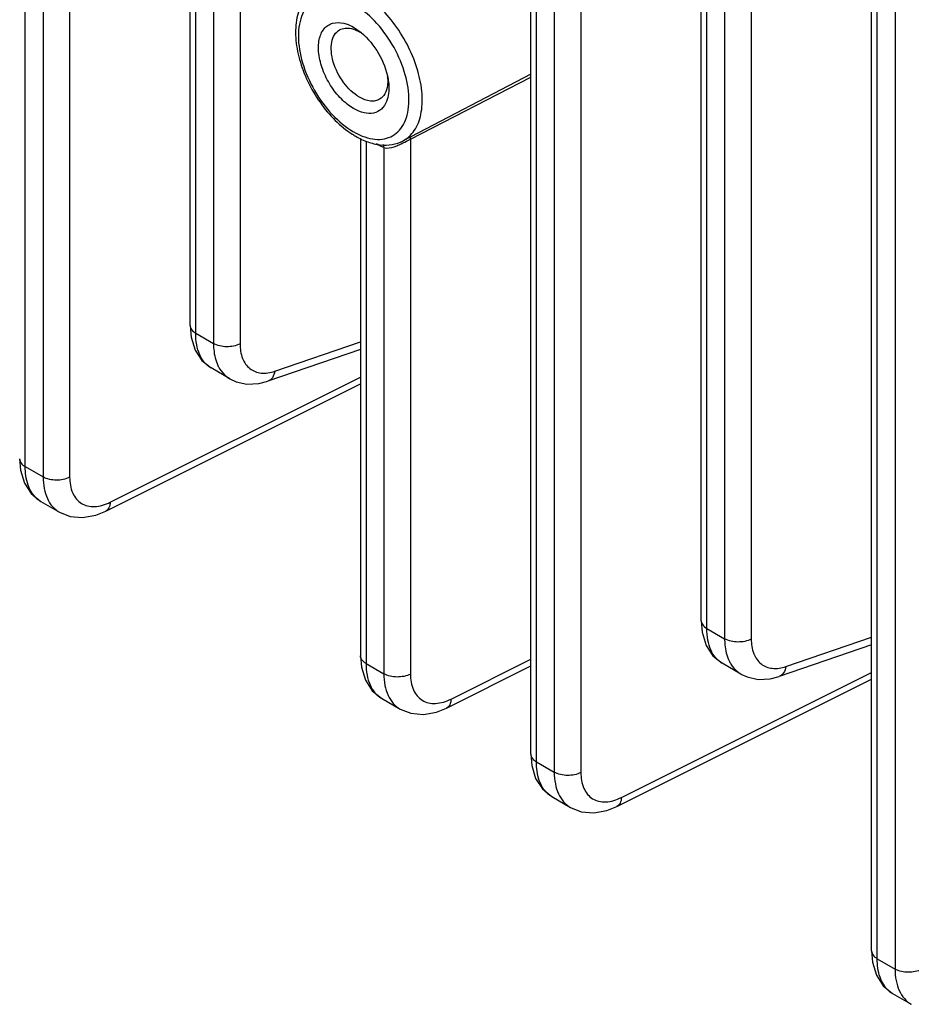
# Model space of a CAD drawing. Header units: inches. Extents: x 0 to 34, y 0 to 22.
# Tile 13 of 137: x 1.5 to 2.8, y 13.8 to 15.3. Entities that reach past the tile are written whole.
import ezdxf

# ---------------------------------------------------------------- set-up
doc = ezdxf.new("R2010")
doc.units = ezdxf.units.IN
doc.header["$LTSCALE"] = 1.87
doc.header["$MEASUREMENT"] = 0
doc.layers.get('0').update_dxf_attribs({"linetype": 'CONTINUOUS'})

msp = doc.modelspace()

# ---------------------------------------------------------------- linework, layer by layer
at = {"color": 7, "linetype": 'CONTINUOUS'}
for p, q in [((1.4763, 14.5847), (1.4763, 16.4766)), ((1.5038, 16.4608), (1.5038, 14.5688)), ((1.5448, 16.4603), (1.5448, 14.5683)), ((2.2569, 14.141), (2.2569, 16.033)), ((2.2655, 14.129), (2.2655, 16.021)), ((2.293, 16.0051), (2.293, 14.1131)), ((2.3341, 16.0046), (2.3341, 14.1127)), ((1.7307, 14.8026), (1.7307, 15.979)), ((1.7394, 14.7906), (1.7394, 15.9669)), ((1.7669, 15.951), (1.7669, 14.7747)), ((1.8079, 15.9506), (1.8079, 14.7743)), ((2.783, 13.8372), (2.783, 15.7292)), ((2.7917, 13.8252), (2.7917, 15.7172)), ((2.8192, 15.7013), (2.8192, 13.8093)), ((2.5199, 14.3469), (2.5199, 15.5233)), ((2.5286, 14.3349), (2.5286, 15.5112)), ((2.5561, 15.4953), (2.5561, 14.319)), ((2.5971, 15.4949), (2.5971, 14.3186)), ((1.9833, 15.2627), (1.995, 15.2545)), ((2.2569, 15.1905), (2.0595, 15.0875)), ((2.071, 15.0901), (2.2569, 15.1859)), ((1.9938, 15.0912), (1.9938, 14.2929)), ((2.0651, 15.0871), (2.071, 15.0901)), ((2.071, 15.0901), (2.0714, 15.0941)), ((2.071, 15.0901), (2.071, 14.2645)), ((2.0024, 15.0872), (2.0024, 14.2809)), ((2.03, 15.0771), (2.03, 14.265)), ((1.7394, 14.7906), (1.7669, 14.7747)), ((1.8615, 14.7319), (1.9938, 14.7771)), ((1.9938, 14.7652), (1.8509, 14.7164)), ((1.792, 14.7202), (1.7632, 14.7369)), ((1.6005, 14.5158), (1.9938, 14.7123)), ((1.6074, 14.5297), (1.9938, 14.7227)), ((1.4676, 14.5967), (1.4691, 14.5792)), ((1.4763, 14.5847), (1.5038, 14.5688)), ((1.5001, 14.531), (1.5289, 14.5143)), ((1.5289, 14.5143), (1.5289, 14.5143)), ((2.5286, 14.3349), (2.5561, 14.319)), ((2.6507, 14.2762), (2.783, 14.3214)), ((2.783, 14.3095), (2.6401, 14.2607)), ((1.9938, 14.2929), (1.9952, 14.2754)), ((2.1336, 14.226), (2.2569, 14.2875)), ((2.0024, 14.2809), (2.03, 14.265)), ((2.1266, 14.212), (2.2569, 14.2771)), ((2.5812, 14.2645), (2.5524, 14.2812)), ((2.3897, 14.0601), (2.783, 14.2566)), ((2.3966, 14.0741), (2.783, 14.267)), ((2.0263, 14.2272), (2.0551, 14.2105)), ((2.0551, 14.2105), (2.0551, 14.2105)), ((2.2569, 14.141), (2.2583, 14.1235)), ((2.2655, 14.129), (2.293, 14.1131)), ((2.2893, 14.0753), (2.3181, 14.0586)), ((2.3181, 14.0586), (2.3182, 14.0586)), ((2.783, 13.8372), (2.7845, 13.8197)), ((2.7917, 13.8252), (2.8192, 13.8093)), ((2.8155, 13.7715), (2.8443, 13.7548)), ((2.8443, 13.7548), (2.8443, 13.7548))]:
    msp.add_line(p, q, dxfattribs=at)
for points in [[(1.7307, 14.8026), (1.7322, 14.7847), (1.7385, 14.7644), (1.7488, 14.7486), (1.7632, 14.7369)], [(1.7919, 14.7203), (1.8018, 14.7157), (1.8186, 14.712), (1.8371, 14.7129), (1.8509, 14.7164)], [(1.4691, 14.5792), (1.4751, 14.5592), (1.4855, 14.543), (1.5001, 14.531)], [(1.5289, 14.5143), (1.5454, 14.5077), (1.5647, 14.506), (1.5851, 14.5096), (1.6005, 14.5158)], [(2.5199, 14.3469), (2.5215, 14.329), (2.5277, 14.3087), (2.5381, 14.2929), (2.5524, 14.2812)], [(1.9952, 14.2754), (2.0014, 14.2551), (2.0121, 14.2386), (2.0263, 14.2272)], [(2.5811, 14.2646), (2.591, 14.26), (2.6079, 14.2563), (2.6263, 14.2572), (2.6401, 14.2607)], [(2.0551, 14.2105), (2.0716, 14.204), (2.0909, 14.2022), (2.1112, 14.2058), (2.1266, 14.212)], [(2.2583, 14.1235), (2.2643, 14.1035), (2.2747, 14.0873), (2.2893, 14.0753)], [(2.3182, 14.0586), (2.3346, 14.0521), (2.354, 14.0503), (2.3743, 14.0539), (2.3897, 14.0601)], [(2.7845, 13.8197), (2.7905, 13.7997), (2.8009, 13.7835), (2.8155, 13.7715)]]:
    msp.add_lwpolyline(points, dxfattribs=at)
for centre, radius, start, end in [((1.9622, 15.2034), 0.0602, 57.3782, 59.9787), ((1.97, 15.1796), 0.066, 2.5707, 5.8149), ((2.0528, 15.2096), 0.1328, 237.3077, 239.9804), ((2.0375, 15.1951), 0.1083, 239.9778, 243.033), ((1.8128, 14.7563), 0.0416, 231.5771, 239.8513), ((1.5193, 14.5641), 0.0383, 227.182, 239.9165), ((2.602, 14.3006), 0.0416, 231.5771, 239.8513), ((2.3085, 14.1084), 0.0383, 227.182, 239.9165), ((2.8347, 13.8046), 0.0383, 227.182, 239.9165)]:
    msp.add_arc(centre, radius, start, end, dxfattribs=at)
for points, knots in [([(1.924, 15.3221), (1.9167, 15.3174), (1.9038, 15.3039), (1.8941, 15.2767), (1.8927, 15.2455), (1.8989, 15.2121), (1.9117, 15.1784), (1.9303, 15.1466), (1.9534, 15.1189), (1.9716, 15.1039), (1.9811, 15.0978)], [0, 0, 0, 0, 0.099247, 0.205151, 0.322488, 0.452179, 0.590922, 0.732801, 0.871054, 1, 1, 1, 1]), ([(1.9833, 15.2985), (1.978, 15.3016), (1.9675, 15.3066), (1.9513, 15.3105), (1.9361, 15.3101), (1.9225, 15.3052), (1.9115, 15.2959), (1.9036, 15.283), (1.8989, 15.267), (1.8968, 15.2413), (1.9032, 15.2057), (1.9215, 15.1642), (1.9483, 15.1276), (1.9712, 15.1083), (1.9833, 15.1013)], [0, 0, 0, 0, 0.060441, 0.114539, 0.163175, 0.208604, 0.254031, 0.302673, 0.356752, 0.417205, 0.555452, 0.7086, 0.861744, 1, 1, 1, 1]), ([(2.0595, 15.0875), (2.0664, 15.0911), (2.0792, 15.1032), (2.0889, 15.1295), (2.0901, 15.1614), (2.0832, 15.1968), (2.0689, 15.2328), (2.0483, 15.2666), (2.0232, 15.2953), (2.0035, 15.3105), (1.9934, 15.3164)], [0, 0, 0, 0, 0.086704, 0.185387, 0.302122, 0.435714, 0.580441, 0.728289, 0.870652, 1, 1, 1, 1]), ([(1.9884, 15.0986), (1.9936, 15.0959), (2.0039, 15.0917), (2.0195, 15.089), (2.0341, 15.0906), (2.0468, 15.0964), (2.057, 15.1063), (2.0642, 15.1197), (2.0682, 15.1358), (2.0695, 15.1614), (2.0626, 15.1964), (2.0442, 15.2371), (2.0177, 15.2728), (1.9952, 15.2916), (1.9833, 15.2985)], [0, 0, 0, 0, 0.058581, 0.111019, 0.158571, 0.203687, 0.249561, 0.299146, 0.354338, 0.415826, 0.555466, 0.708992, 0.861925, 1, 1, 1, 1]), ([(1.9833, 15.1372), (1.9763, 15.1412), (1.963, 15.152), (1.9469, 15.1727), (1.935, 15.1965), (1.9287, 15.2207), (1.9286, 15.2428), (1.9348, 15.2582), (1.9433, 15.266), (1.9535, 15.2707), (1.9624, 15.2703), (1.968, 15.269)], [0, 0, 0, 0, 0.136864, 0.2883, 0.442349, 0.586284, 0.710261, 0.811765, 0.857272, 0.902221, 1, 1, 1, 1]), ([(1.9923, 15.1547), (1.9827, 15.1602), (1.9659, 15.1769), (1.9527, 15.2028), (1.9483, 15.2247), (1.9487, 15.2392), (1.9528, 15.2513), (1.9585, 15.2569), (1.9616, 15.2587)], [0, 0, 0, 0, 0.270151, 0.561794, 0.695885, 0.813402, 0.912918, 1, 1, 1, 1]), ([(1.9616, 15.2587), (1.9642, 15.2602), (1.9704, 15.262), (1.9768, 15.2614), (1.98, 15.2606)], [0, 0, 0, 0, 0.474185, 1, 1, 1, 1]), ([(1.968, 15.269), (1.9693, 15.2687), (1.9746, 15.2672), (1.9797, 15.2648), (1.9833, 15.2627)], [0, 0, 0, 0, 0.235785, 1, 1, 1, 1]), ([(1.98, 15.2606), (1.981, 15.2603), (1.9853, 15.2591), (1.9893, 15.2572), (1.9923, 15.2555)], [0, 0, 0, 0, 0.235783, 1, 1, 1, 1]), ([(1.995, 15.2545), (2.0058, 15.2455), (2.0236, 15.2232), (2.034, 15.1966), (2.0364, 15.1828)], [0, 0, 0, 0, 0.500027, 1, 1, 1, 1]), ([(2.0364, 15.1828), (2.037, 15.1796), (2.0383, 15.1681), (2.0373, 15.156), (2.0341, 15.1483)], [0, 0, 0, 0, 0.279425, 1, 1, 1, 1]), ([(2.0359, 15.1826), (2.0359, 15.1817), (2.036, 15.1785), (2.0358, 15.1753), (2.0355, 15.173)], [0, 0, 0, 0, 0.259599, 1, 1, 1, 1]), ([(2.0355, 15.173), (2.0349, 15.1685), (2.0326, 15.1602), (2.0267, 15.1537), (2.0234, 15.1517)], [0, 0, 0, 0, 0.538235, 1, 1, 1, 1]), ([(2.0234, 15.1517), (2.0213, 15.1505), (2.0166, 15.1488), (2.0056, 15.1484), (1.9974, 15.1517), (1.9923, 15.1547)], [0, 0, 0, 0, 0.218469, 0.452148, 1, 1, 1, 1]), ([(2.0341, 15.1483), (2.0323, 15.1438), (2.0272, 15.1357), (2.0139, 15.1291), (1.9983, 15.1299), (1.9883, 15.1343), (1.9833, 15.1372)], [0, 0, 0, 0, 0.238813, 0.462416, 0.708477, 1, 1, 1, 1]), ([(1.9864, 15.0946), (1.9924, 15.0911), (2.0046, 15.0853), (2.0238, 15.0806), (2.0425, 15.0809), (2.0542, 15.0847), (2.0595, 15.0875)], [0, 0, 0, 0, 0.272867, 0.526932, 0.767117, 1, 1, 1, 1]), ([(2.03, 15.0771), (2.029, 15.0775), (2.0252, 15.0792), (2.0214, 15.0812), (2.0186, 15.0827)], [0, 0, 0, 0, 0.245125, 1, 1, 1, 1]), ([(2.03, 15.0771), (2.0314, 15.0766), (2.0382, 15.0757), (2.0449, 15.0778), (2.0498, 15.0798)], [0, 0, 0, 0, 0.222678, 1, 1, 1, 1]), ([(2.0498, 15.0798), (2.0511, 15.0803), (2.0563, 15.0825), (2.0613, 15.0852), (2.0651, 15.0871)], [0, 0, 0, 0, 0.245953, 1, 1, 1, 1]), ([(1.7307, 14.8026), (1.7307, 14.8003), (1.7327, 14.7952), (1.7369, 14.792), (1.7394, 14.7906)], [0, 0, 0, 0, 0.449232, 1, 1, 1, 1]), ([(1.7632, 14.7369), (1.7594, 14.7391), (1.7522, 14.7451), (1.7447, 14.7577), (1.7402, 14.7733), (1.7394, 14.7846), (1.7394, 14.7906)], [0, 0, 0, 0, 0.215023, 0.447277, 0.707623, 1, 1, 1, 1]), ([(1.7669, 14.7747), (1.7669, 14.7715), (1.7674, 14.76), (1.7701, 14.7484), (1.7737, 14.7407)], [0, 0, 0, 0, 0.271058, 1, 1, 1, 1]), ([(1.8079, 14.7743), (1.8017, 14.7709), (1.7873, 14.7683), (1.7729, 14.7712), (1.7669, 14.7747)], [0, 0, 0, 0, 0.502229, 1, 1, 1, 1]), ([(1.8079, 14.7743), (1.8079, 14.7666), (1.8098, 14.7523), (1.8198, 14.7373), (1.831, 14.7309), (1.8442, 14.7278), (1.8547, 14.7296), (1.8615, 14.7319)], [0, 0, 0, 0, 0.278901, 0.513362, 0.625368, 0.740975, 1, 1, 1, 1]), ([(1.7737, 14.7407), (1.7745, 14.739), (1.7779, 14.7327), (1.7828, 14.727), (1.7869, 14.7237)], [0, 0, 0, 0, 0.261748, 1, 1, 1, 1]), ([(1.8615, 14.7319), (1.861, 14.7284), (1.859, 14.7219), (1.8537, 14.7174), (1.8509, 14.7164)], [0, 0, 0, 0, 0.545623, 1, 1, 1, 1]), ([(1.4676, 14.5967), (1.4676, 14.5944), (1.4696, 14.5893), (1.4738, 14.5861), (1.4763, 14.5847)], [0, 0, 0, 0, 0.449232, 1, 1, 1, 1]), ([(1.4933, 14.536), (1.4875, 14.5414), (1.4783, 14.5573), (1.4763, 14.575), (1.4763, 14.5847)], [0, 0, 0, 0, 0.451747, 1, 1, 1, 1]), ([(1.5038, 14.5688), (1.5038, 14.5628), (1.5048, 14.5513), (1.5095, 14.5356), (1.5175, 14.5228), (1.5249, 14.5166), (1.5289, 14.5143)], [0, 0, 0, 0, 0.28723, 0.545515, 0.779557, 1, 1, 1, 1]), ([(1.5448, 14.5683), (1.5386, 14.565), (1.5242, 14.5624), (1.5099, 14.5653), (1.5038, 14.5688)], [0, 0, 0, 0, 0.502229, 1, 1, 1, 1]), ([(1.5448, 14.5683), (1.5448, 14.56), (1.5467, 14.5477), (1.5547, 14.5344), (1.5627, 14.5274), (1.5726, 14.5234), (1.5881, 14.5222), (1.5999, 14.526), (1.6074, 14.5297)], [0, 0, 0, 0, 0.271231, 0.388908, 0.499802, 0.610737, 0.72852, 1, 1, 1, 1]), ([(1.6074, 14.5297), (1.6073, 14.5268), (1.6064, 14.5213), (1.6026, 14.5169), (1.6005, 14.5158)], [0, 0, 0, 0, 0.553787, 1, 1, 1, 1]), ([(2.5199, 14.3469), (2.5199, 14.3446), (2.522, 14.3395), (2.5262, 14.3363), (2.5286, 14.3349)], [0, 0, 0, 0, 0.449232, 1, 1, 1, 1]), ([(2.5524, 14.2812), (2.5486, 14.2834), (2.5415, 14.2894), (2.5339, 14.302), (2.5295, 14.3176), (2.5286, 14.3289), (2.5286, 14.3349)], [0, 0, 0, 0, 0.215023, 0.447277, 0.707623, 1, 1, 1, 1]), ([(2.5561, 14.319), (2.5561, 14.3158), (2.5566, 14.3043), (2.5593, 14.2927), (2.5629, 14.285)], [0, 0, 0, 0, 0.271058, 1, 1, 1, 1]), ([(2.5971, 14.3186), (2.5909, 14.3152), (2.5766, 14.3126), (2.5622, 14.3155), (2.5561, 14.319)], [0, 0, 0, 0, 0.502229, 1, 1, 1, 1]), ([(2.5971, 14.3186), (2.5971, 14.3109), (2.599, 14.2966), (2.6091, 14.2816), (2.6202, 14.2752), (2.6334, 14.2721), (2.644, 14.2739), (2.6507, 14.2762)], [0, 0, 0, 0, 0.278901, 0.513362, 0.625368, 0.740975, 1, 1, 1, 1]), ([(2.0024, 14.2809), (2, 14.2823), (1.9958, 14.2855), (1.9938, 14.2906), (1.9938, 14.2929)], [0, 0, 0, 0, 0.550768, 1, 1, 1, 1]), ([(2.5629, 14.285), (2.5637, 14.2833), (2.5672, 14.277), (2.572, 14.2713), (2.5762, 14.268)], [0, 0, 0, 0, 0.261748, 1, 1, 1, 1]), ([(2.0024, 14.2809), (2.0024, 14.2749), (2.0033, 14.2635), (2.0078, 14.248), (2.0153, 14.2354), (2.0225, 14.2294), (2.0263, 14.2272)], [0, 0, 0, 0, 0.292405, 0.552722, 0.784984, 1, 1, 1, 1]), ([(2.6507, 14.2762), (2.6502, 14.2727), (2.6482, 14.2662), (2.6429, 14.2617), (2.6401, 14.2607)], [0, 0, 0, 0, 0.545623, 1, 1, 1, 1]), ([(2.03, 14.265), (2.03, 14.259), (2.0309, 14.2475), (2.0357, 14.2318), (2.0436, 14.219), (2.0511, 14.2128), (2.0551, 14.2105)], [0, 0, 0, 0, 0.28723, 0.545515, 0.779557, 1, 1, 1, 1]), ([(2.071, 14.2645), (2.0648, 14.2612), (2.0504, 14.2586), (2.036, 14.2615), (2.03, 14.265)], [0, 0, 0, 0, 0.502229, 1, 1, 1, 1]), ([(2.071, 14.2645), (2.071, 14.2562), (2.0728, 14.2439), (2.0809, 14.2306), (2.0889, 14.2236), (2.0987, 14.2196), (2.1142, 14.2184), (2.1261, 14.2222), (2.1336, 14.226)], [0, 0, 0, 0, 0.271231, 0.388908, 0.499802, 0.610737, 0.72852, 1, 1, 1, 1]), ([(2.1336, 14.226), (2.1335, 14.223), (2.1326, 14.2175), (2.1288, 14.2131), (2.1266, 14.212)], [0, 0, 0, 0, 0.553787, 1, 1, 1, 1]), ([(2.2569, 14.141), (2.2569, 14.1387), (2.2589, 14.1336), (2.2631, 14.1304), (2.2655, 14.129)], [0, 0, 0, 0, 0.449232, 1, 1, 1, 1]), ([(2.2825, 14.0803), (2.2767, 14.0857), (2.2675, 14.1016), (2.2655, 14.1193), (2.2655, 14.129)], [0, 0, 0, 0, 0.451747, 1, 1, 1, 1]), ([(2.293, 14.1131), (2.293, 14.1071), (2.294, 14.0956), (2.2987, 14.0799), (2.3067, 14.0671), (2.3142, 14.0609), (2.3181, 14.0586)], [0, 0, 0, 0, 0.28723, 0.545515, 0.779557, 1, 1, 1, 1]), ([(2.3341, 14.1127), (2.3279, 14.1093), (2.3135, 14.1067), (2.2991, 14.1096), (2.293, 14.1131)], [0, 0, 0, 0, 0.502229, 1, 1, 1, 1]), ([(2.3341, 14.1127), (2.3341, 14.1043), (2.3359, 14.092), (2.344, 14.0787), (2.352, 14.0717), (2.3618, 14.0677), (2.3773, 14.0665), (2.3892, 14.0703), (2.3966, 14.0741)], [0, 0, 0, 0, 0.271231, 0.388908, 0.499802, 0.610737, 0.72852, 1, 1, 1, 1]), ([(2.3966, 14.0741), (2.3965, 14.0711), (2.3957, 14.0656), (2.3918, 14.0612), (2.3897, 14.0601)], [0, 0, 0, 0, 0.553787, 1, 1, 1, 1]), ([(2.783, 13.8372), (2.783, 13.8349), (2.785, 13.8298), (2.7892, 13.8266), (2.7917, 13.8252)], [0, 0, 0, 0, 0.449232, 1, 1, 1, 1]), ([(2.8087, 13.7765), (2.8028, 13.7819), (2.7937, 13.7978), (2.7917, 13.8156), (2.7917, 13.8252)], [0, 0, 0, 0, 0.451747, 1, 1, 1, 1]), ([(2.8192, 13.8093), (2.8192, 13.8033), (2.8201, 13.7918), (2.8249, 13.7761), (2.8329, 13.7633), (2.8403, 13.7571), (2.8443, 13.7548)], [0, 0, 0, 0, 0.28723, 0.545515, 0.779557, 1, 1, 1, 1]), ([(2.8602, 13.8089), (2.854, 13.8055), (2.8396, 13.8029), (2.8253, 13.8058), (2.8192, 13.8093)], [0, 0, 0, 0, 0.502229, 1, 1, 1, 1])]:
    msp.add_open_spline(points, degree=3, knots=knots, dxfattribs=at)
msp.add_open_spline([(2.03, 15.0771), (2.0298, 15.0786), (2.0295, 15.0802), (2.0291, 15.0817)], degree=3, dxfattribs=at)

doc.saveas('drawing.dxf')
